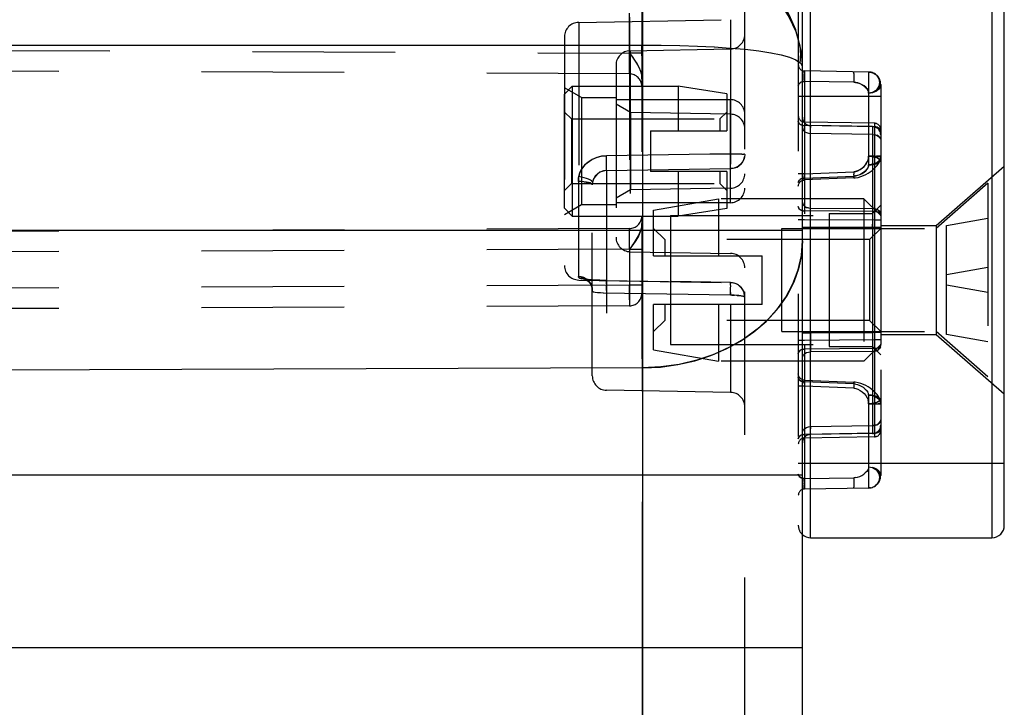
# Model space of a CAD drawing. Header units: inches. Extents: x 0 to 63, y 0 to 40.7.
# Tile 31 of 49: x 57.8 to 60.2, y 9 to 10.6. Entities that reach past the tile are written whole.
import ezdxf

# ---------------------------------------------------------------- set-up
doc = ezdxf.new("R2010")
doc.units = ezdxf.units.IN
doc.header["$LTSCALE"] = 3.462963
doc.header["$MEASUREMENT"] = 0
doc.linetypes.add('HIDDEN', pattern=[0.2, 0.1, -0.1])
for name, color, linetype in [('_145693', 7, 'CONTINUOUS'), ('_148945', 7, 'CONTINUOUS'), ('_77011', 7, 'CONTINUOUS'), ('_87240', 7, 'CONTINUOUS'), ('_96029', 7, 'CONTINUOUS')]:
    doc.layers.add(name, color=color, linetype=linetype)

msp = doc.modelspace()

# ---------------------------------------------------------------- linework, layer by layer
at = {"layer": '_145693', "color": 8, "linetype": 'HIDDEN'}
for p, q in [((60.1162, 10.223), (59.9912, 10.113)), ((60.1162, 10.223), (60.1162, 9.753)), ((60.0162, 10.1203), (60.1162, 10.138)), ((59.6162, 9.863), (59.6162, 10.113)), ((59.6162, 10.113), (59.9912, 10.113)), ((59.9912, 10.113), (59.9912, 9.863)), ((60.0162, 9.8556), (60.0162, 10.1203)), ((60.1162, 10.018), (60.0162, 10.0003)), ((60.1162, 9.958), (60.0162, 9.9756)), ((59.6162, 9.863), (59.9912, 9.863)), ((60.1162, 9.753), (59.9912, 9.863)), ((60.1162, 9.838), (60.0162, 9.8556))]:
    msp.add_line(p, q, dxfattribs=at)
at = {"layer": '_148945', "color": 8, "linetype": 'HIDDEN'}
for p, q in [((59.3051, 10.1572), (59.4625, 10.1848)), ((59.4625, 10.1848), (59.4625, 10.047)), ((59.8155, 10.1848), (59.4625, 10.1848)), ((59.8155, 10.1848), (59.8155, 9.7911)), ((59.8562, 10.1441), (59.8155, 10.1848)), ((59.3051, 10.047), (59.3051, 10.1572)), ((59.8562, 10.1441), (59.8562, 9.8319)), ((59.3321, 10.0859), (59.3051, 10.113)), ((59.8292, 10.0859), (59.8562, 10.113)), ((59.3321, 10.0859), (59.3321, 10.047)), ((59.8292, 10.0859), (59.3321, 10.0859)), ((59.8292, 10.0859), (59.8292, 9.89)), ((59.3051, 10.047), (59.5688, 10.047)), ((59.5688, 9.9289), (59.5688, 10.047)), ((59.3051, 9.8187), (59.3051, 9.9289)), ((59.5688, 9.9289), (59.3051, 9.9289)), ((59.3321, 9.9289), (59.3321, 9.89)), ((59.4625, 9.9289), (59.4625, 9.7911)), ((59.3321, 9.89), (59.3051, 9.863)), ((59.8292, 9.89), (59.3321, 9.89)), ((59.8292, 9.89), (59.8562, 9.863)), ((59.8562, 9.8319), (59.8155, 9.7911)), ((59.3051, 9.8187), (59.4625, 9.7911)), ((59.8155, 9.7911), (59.4625, 9.7911))]:
    msp.add_line(p, q, dxfattribs=at)
at = {"layer": '_77011', "color": 9, "linetype": 'Continuous'}
for p, q in [((60.1262, 12.613), (60.1262, 9.363)), ((59.6862, 9.363), (59.6862, 10.6472)), ((60.1562, 9.543), (59.6662, 9.543))]:
    msp.add_line(p, q, dxfattribs=at)
at = {"layer": '_77011', "color": 7, "linetype": 'Continuous'}
for p, q in [((60.1562, 9.393), (60.1562, 12.583)), ((59.6862, 9.363), (60.1262, 9.363))]:
    msp.add_line(p, q, dxfattribs=at)
at = {"layer": '_77011', "color": 8, "linetype": 'HIDDEN'}
for p, q in [((59.6562, 10.6472), (59.6562, 9.393)), ((59.6706, 10.4908), (59.6707, 10.4927)), ((59.671, 10.4952), (59.671, 9.8302)), ((59.8268, 10.4925), (59.671, 10.4952)), ((59.8268, 10.4925), (59.8268, 10.2672)), ((59.8293, 10.4923), (59.8268, 10.4925)), ((59.8268, 10.4925), (59.8268, 10.4925)), ((59.8268, 10.4925), (59.8317, 10.492)), ((59.7906, 10.4675), (59.671, 10.4696)), ((59.8317, 10.492), (59.8364, 10.4907)), ((59.8538, 10.4666), (59.8534, 10.4622)), ((59.8562, 10.4625), (59.8562, 9.5134)), ((59.8562, 10.433), (59.6562, 10.433)), ((59.671, 10.3709), (59.671, 10.3712)), ((59.8415, 10.3682), (59.671, 10.3712)), ((59.671, 10.3709), (59.671, 10.3702)), ((59.671, 10.3689), (59.671, 10.3702)), ((59.671, 10.3689), (59.671, 10.3624)), ((59.8415, 10.3594), (59.671, 10.3624)), ((59.8415, 10.3682), (59.8415, 10.3594)), ((59.8415, 10.3594), (59.8415, 10.1543)), ((59.8559, 10.3509), (59.8562, 10.3488)), ((59.8268, 10.2884), (59.8562, 10.2884)), ((59.8395, 10.2884), (59.833, 10.2884)), ((59.8534, 10.2757), (59.8534, 10.2757)), ((59.9912, 10.1205), (60.1562, 10.2639)), ((59.671, 10.2456), (59.6562, 10.2456)), ((59.6707, 10.2372), (59.6706, 10.235)), ((59.791, 10.2357), (59.6706, 10.2306)), ((59.6706, 10.2331), (59.6706, 10.235)), ((59.6706, 10.2331), (59.6706, 10.2317)), ((59.6706, 10.2309), (59.6706, 10.2317)), ((59.6706, 10.2309), (59.6706, 10.2306)), ((59.671, 10.2456), (59.7906, 10.2506)), ((59.671, 10.235), (59.7906, 10.24)), ((59.7906, 10.2506), (59.7908, 10.2449)), ((59.7906, 10.24), (59.7907, 10.2388)), ((59.7909, 10.2423), (59.7908, 10.2449)), ((59.7909, 10.2358), (59.791, 10.2357)), ((59.671, 10.1343), (59.6562, 10.1343)), ((59.8415, 10.1543), (59.671, 10.1555)), ((59.8415, 10.133), (59.671, 10.1343)), ((59.8415, 10.1543), (59.8415, 10.133)), ((59.8445, 10.154), (59.8415, 10.1543)), ((59.8415, 10.133), (59.8415, 9.8429)), ((59.8562, 10.133), (59.8415, 10.133)), ((59.8562, 10.1205), (59.9912, 10.1205)), ((59.9912, 10.1205), (59.9912, 9.8555)), ((59.8562, 9.8555), (59.9912, 9.8555)), ((59.9912, 9.8555), (60.1562, 9.712)), ((59.671, 9.8416), (59.6562, 9.8416)), ((59.8415, 9.8429), (59.671, 9.8416)), ((59.671, 9.8302), (59.671, 9.8204)), ((59.8415, 9.8429), (59.8415, 9.8217)), ((59.8562, 9.8429), (59.8415, 9.8429)), ((59.8559, 9.8302), (59.8562, 9.8323)), ((59.8415, 9.8217), (59.671, 9.8204)), ((59.671, 9.8204), (59.671, 9.4807)), ((59.8415, 9.8217), (59.8415, 9.6165)), ((59.671, 9.7303), (59.6562, 9.7303)), ((59.6706, 9.745), (59.6706, 9.7453)), ((59.6706, 9.7453), (59.791, 9.7403)), ((59.6706, 9.745), (59.6706, 9.7442)), ((59.6708, 9.7433), (59.671, 9.7409)), ((59.6709, 9.7332), (59.671, 9.7303)), ((59.7906, 9.7359), (59.671, 9.7409)), ((59.7906, 9.7253), (59.671, 9.7303)), ((59.7953, 9.7354), (59.7906, 9.7359)), ((59.7953, 9.7354), (59.8002, 9.7343)), ((59.8002, 9.7343), (59.8054, 9.7324)), ((59.8053, 9.7324), (59.8104, 9.7299)), ((59.8103, 9.7299), (59.8149, 9.727)), ((59.7906, 9.7253), (59.7958, 9.7246)), ((59.7957, 9.7246), (59.801, 9.7229)), ((59.8009, 9.7229), (59.8064, 9.7201)), ((59.8063, 9.7202), (59.8115, 9.7166)), ((59.8114, 9.7166), (59.8161, 9.7123)), ((59.8148, 9.727), (59.8189, 9.7236)), ((59.816, 9.7124), (59.82, 9.7076)), ((59.8188, 9.7236), (59.8222, 9.7199)), ((59.8199, 9.7077), (59.8231, 9.7024)), ((59.8221, 9.7199), (59.8247, 9.716)), ((59.8268, 9.7087), (59.8268, 9.4834)), ((59.8231, 9.7025), (59.8254, 9.6972)), ((59.8253, 9.6972), (59.8266, 9.6922)), ((59.8268, 9.6875), (59.8266, 9.6923)), ((59.8268, 9.6875), (59.8364, 9.6875)), ((59.828, 9.6875), (59.8268, 9.6875)), ((59.836, 9.6875), (59.8477, 9.6876)), ((59.8534, 9.7002), (59.8534, 9.7002)), ((59.8415, 9.6165), (59.671, 9.6135)), ((59.671, 9.6135), (59.671, 9.6109)), ((59.671, 9.6087), (59.671, 9.6047)), ((59.8415, 9.6165), (59.8415, 9.6077)), ((59.8415, 9.6077), (59.671, 9.6047)), ((59.6662, 9.543), (59.6562, 9.543)), ((59.6565, 9.5148), (59.6562, 9.5169)), ((59.8268, 9.5346), (59.8317, 9.5341)), ((59.8535, 9.5131), (59.8538, 9.5088)), ((59.671, 9.5063), (59.6681, 9.5065)), ((59.6706, 9.4928), (59.6706, 9.4957)), ((59.6706, 9.4928), (59.6706, 9.49)), ((59.6709, 9.5048), (59.6708, 9.5032)), ((59.6709, 9.5048), (59.671, 9.5063)), ((59.671, 9.5063), (59.7906, 9.5084)), ((59.7953, 9.5088), (59.7906, 9.5084)), ((59.8474, 9.4925), (59.8439, 9.4893)), ((59.6709, 9.481), (59.671, 9.4807)), ((59.8268, 9.4834), (59.671, 9.4807)), ((59.8268, 9.4834), (59.8293, 9.4836)), ((59.8268, 9.4834), (59.8268, 9.4834)), ((59.8312, 9.4838), (59.8293, 9.4836)), ((59.8312, 9.4838), (59.8357, 9.485))]:
    msp.add_line(p, q, dxfattribs=at)
for points in [[(59.671, 10.4952), (59.6709, 10.4949), (59.6708, 10.4941), (59.6707, 10.4927), (59.6706, 10.4908), (59.6706, 10.4885), (59.6706, 10.4859), (59.6706, 10.4831), (59.6706, 10.4802), (59.6707, 10.4773), (59.6708, 10.4745)], [(59.791, 10.4887), (59.7909, 10.4906), (59.7908, 10.492), (59.7907, 10.4928), (59.7906, 10.4931)], [(59.8268, 10.4413), (59.8317, 10.4418), (59.8363, 10.4431), (59.8406, 10.4451), (59.8445, 10.4477), (59.8477, 10.4509), (59.8504, 10.4545), (59.8523, 10.4585), (59.8535, 10.4628), (59.8538, 10.4671), (59.8534, 10.4715), (59.8521, 10.4758), (59.8501, 10.4799), (59.8473, 10.4835), (59.8439, 10.4866), (59.8399, 10.4891), (59.8357, 10.491), (59.8312, 10.4921), (59.8293, 10.4923)], [(59.6681, 10.4694), (59.6654, 10.4688), (59.6629, 10.4678), (59.6607, 10.4665), (59.6588, 10.465), (59.6574, 10.4631), (59.6565, 10.4611), (59.6562, 10.459)], [(59.6562, 10.459), (59.6565, 10.461), (59.6573, 10.463), (59.6586, 10.4647), (59.6604, 10.4663), (59.6626, 10.4677), (59.6652, 10.4687)], [(59.6652, 10.4687), (59.668, 10.4693), (59.671, 10.4696)], [(59.671, 10.4696), (59.6709, 10.4719), (59.6708, 10.4745), (59.6707, 10.4773), (59.6706, 10.4802), (59.6706, 10.4831), (59.6706, 10.486), (59.6706, 10.4885)], [(59.791, 10.4781), (59.7909, 10.4762), (59.7909, 10.4742), (59.7908, 10.4724), (59.7907, 10.4706), (59.7907, 10.469), (59.7906, 10.4675)], [(59.791, 10.4887), (59.791, 10.4865), (59.791, 10.4839), (59.791, 10.481), (59.791, 10.4781)], [(59.8364, 10.4907), (59.8407, 10.4887), (59.8446, 10.4861), (59.8479, 10.4829), (59.8505, 10.4792), (59.8524, 10.4752), (59.8535, 10.4709), (59.8538, 10.4666)], [(59.8268, 10.4413), (59.8266, 10.4446), (59.8254, 10.448), (59.8231, 10.4517), (59.82, 10.4554), (59.816, 10.4587), (59.8115, 10.4616), (59.8063, 10.4641), (59.801, 10.466), (59.7958, 10.4671), (59.7906, 10.4675)], [(59.7906, 10.4675), (59.7953, 10.4672), (59.8002, 10.4661), (59.8054, 10.4644), (59.8104, 10.462), (59.8149, 10.4592), (59.8189, 10.4559), (59.8222, 10.4523), (59.8247, 10.4485), (59.8262, 10.4449), (59.8268, 10.4413)], [(59.8562, 10.4625), (59.8561, 10.4607), (59.8558, 10.4589), (59.8553, 10.4572), (59.8545, 10.4554), (59.8536, 10.4537), (59.8524, 10.4521), (59.851, 10.4505), (59.8495, 10.4491), (59.8477, 10.4477), (59.8458, 10.4464), (59.8438, 10.4453), (59.8416, 10.4443), (59.8393, 10.4434), (59.8369, 10.4427), (59.8345, 10.4421), (59.8319, 10.4417), (59.8294, 10.4414), (59.8268, 10.4413)], [(59.8562, 10.4625), (59.8559, 10.4592), (59.8548, 10.456), (59.8531, 10.453), (59.8507, 10.4502), (59.8477, 10.4476), (59.8442, 10.4455), (59.8402, 10.4437), (59.836, 10.4424), (59.8314, 10.4416), (59.8268, 10.4413)], [(59.8534, 10.4622), (59.8521, 10.4579), (59.85, 10.4539), (59.8472, 10.4503), (59.8437, 10.4472), (59.8398, 10.4446), (59.8356, 10.4428), (59.8312, 10.4417), (59.8268, 10.4413)], [(59.6562, 10.373), (59.6565, 10.371), (59.6573, 10.369), (59.6586, 10.3673), (59.6604, 10.3657), (59.6626, 10.3643), (59.6652, 10.3633)], [(59.6681, 10.3626), (59.6654, 10.3632), (59.6629, 10.3642), (59.6607, 10.3655), (59.6588, 10.367), (59.6574, 10.3689), (59.6565, 10.3709), (59.6562, 10.373)], [(59.6652, 10.3633), (59.668, 10.3627), (59.671, 10.3624)], [(59.8562, 10.3488), (59.856, 10.3509), (59.8552, 10.3528), (59.8539, 10.3546), (59.8521, 10.3561), (59.8499, 10.3575), (59.8473, 10.3585), (59.8445, 10.3592), (59.8415, 10.3594)], [(59.8444, 10.3592), (59.8471, 10.3586), (59.8496, 10.3576)], [(59.8496, 10.3576), (59.8518, 10.3564), (59.8536, 10.3548), (59.8551, 10.353), (59.8559, 10.3509)], [(59.8268, 10.2884), (59.8262, 10.2833), (59.8247, 10.2781), (59.8221, 10.2727), (59.8188, 10.2675), (59.8148, 10.2628), (59.8103, 10.2587), (59.8053, 10.2553), (59.8002, 10.2528), (59.7953, 10.2512), (59.7906, 10.2506)], [(59.7906, 10.2506), (59.7958, 10.2514), (59.801, 10.253), (59.8064, 10.2558), (59.8115, 10.2594), (59.8161, 10.2636), (59.82, 10.2683), (59.8231, 10.2735), (59.8254, 10.2788), (59.8266, 10.2837), (59.8268, 10.2884)], [(59.8268, 10.2672), (59.8314, 10.2675), (59.8359, 10.2683), (59.8402, 10.2696), (59.8441, 10.2713), (59.8476, 10.2735), (59.8506, 10.276), (59.853, 10.2788), (59.8548, 10.2819), (59.8559, 10.2851), (59.8562, 10.2884)], [(59.833, 10.2884), (59.8298, 10.2884), (59.8268, 10.2884)], [(59.8359, 10.2876), (59.8327, 10.288), (59.8297, 10.2882), (59.8268, 10.2883)], [(59.8271, 10.2883), (59.8309, 10.2882), (59.8349, 10.2878)], [(59.8534, 10.2757), (59.8539, 10.2775), (59.8535, 10.2793), (59.8523, 10.281), (59.8505, 10.2826), (59.8481, 10.284), (59.8453, 10.2853), (59.8422, 10.2863), (59.8391, 10.2871), (59.8349, 10.2878)], [(59.839, 10.2871), (59.843, 10.286), (59.8463, 10.2848), (59.8492, 10.2835), (59.8514, 10.2819), (59.8529, 10.2802), (59.8537, 10.2785), (59.8538, 10.2767), (59.8534, 10.2757)], [(59.8562, 10.2884), (59.856, 10.2885), (59.8552, 10.2885), (59.8537, 10.2884), (59.8517, 10.2883), (59.8491, 10.2884), (59.846, 10.2884)], [(59.8562, 10.2884), (59.8562, 10.2868), (59.8559, 10.2851), (59.8554, 10.2835), (59.8548, 10.2819), (59.854, 10.2804), (59.8531, 10.2789), (59.8519, 10.2774), (59.8506, 10.276)], [(59.8534, 10.2757), (59.855, 10.2799), (59.856, 10.2845)], [(59.8549, 10.2796), (59.8559, 10.2842), (59.8562, 10.2884)], [(59.8268, 10.2672), (59.8262, 10.2635), (59.8247, 10.2599), (59.8221, 10.256), (59.8188, 10.2523), (59.8148, 10.2489), (59.8103, 10.246), (59.8053, 10.2435), (59.8002, 10.2417), (59.7953, 10.2405), (59.7906, 10.24)], [(59.7906, 10.24), (59.7958, 10.2406), (59.801, 10.2419), (59.8064, 10.2439), (59.8115, 10.2465), (59.8161, 10.2495), (59.82, 10.2529), (59.8231, 10.2566), (59.8254, 10.2604), (59.8266, 10.2638), (59.8268, 10.2672)], [(59.8144, 10.2412), (59.8203, 10.244), (59.8258, 10.2471), (59.8309, 10.2505), (59.8356, 10.254), (59.8399, 10.2578), (59.8438, 10.2618), (59.8474, 10.266), (59.8505, 10.2704), (59.8531, 10.275)], [(59.8534, 10.2757), (59.853, 10.275), (59.8516, 10.2733), (59.8494, 10.2718), (59.8467, 10.2705), (59.8436, 10.2694), (59.8403, 10.2685), (59.8369, 10.2679), (59.8335, 10.2675), (59.8301, 10.2672), (59.8268, 10.2672)], [(59.8268, 10.2672), (59.8298, 10.2673), (59.8328, 10.2675), (59.8359, 10.2678), (59.8391, 10.2683), (59.8422, 10.269), (59.8453, 10.2699), (59.8481, 10.2711), (59.8505, 10.2725), (59.8523, 10.2741), (59.8534, 10.2757)], [(59.8506, 10.276), (59.8492, 10.2747), (59.8476, 10.2735), (59.8459, 10.2723), (59.844, 10.2713), (59.8421, 10.2704), (59.84, 10.2695), (59.8378, 10.2688), (59.8356, 10.2682), (59.8334, 10.2678), (59.8311, 10.2674), (59.8289, 10.2672)], [(59.8505, 10.2704), (59.8531, 10.275), (59.8534, 10.2757)], [(59.6562, 10.2244), (59.6565, 10.2264), (59.6573, 10.2284), (59.6586, 10.2301), (59.6604, 10.2317), (59.6626, 10.2331), (59.6652, 10.2341), (59.668, 10.2348), (59.671, 10.235)], [(59.6681, 10.2348), (59.6654, 10.2342), (59.6629, 10.2332), (59.6607, 10.2319), (59.6588, 10.2304), (59.6574, 10.2285), (59.6565, 10.2265), (59.6562, 10.2244)], [(59.6562, 10.2156), (59.6565, 10.2183), (59.6572, 10.2209), (59.6584, 10.2233), (59.66, 10.2255), (59.662, 10.2274), (59.6642, 10.2289), (59.6667, 10.2299)], [(59.6667, 10.2299), (59.6694, 10.2305), (59.6706, 10.2306)], [(59.6706, 10.2306), (59.6707, 10.2307), (59.6707, 10.2311), (59.6708, 10.2317), (59.6708, 10.2326), (59.671, 10.235)], [(59.6709, 10.2331), (59.6708, 10.2317), (59.6707, 10.2309), (59.6706, 10.2306)], [(59.6707, 10.2373), (59.6709, 10.2427), (59.671, 10.2456)], [(59.7909, 10.2358), (59.7909, 10.2362), (59.7908, 10.2368), (59.7907, 10.2377), (59.7907, 10.2388)], [(59.7909, 10.2423), (59.791, 10.2401), (59.791, 10.2382), (59.791, 10.2368), (59.791, 10.236), (59.791, 10.2357)], [(59.791, 10.2357), (59.7939, 10.2359), (59.8012, 10.237), (59.808, 10.2388), (59.8144, 10.2412), (59.8203, 10.244), (59.8258, 10.2471), (59.8309, 10.2505)], [(59.6562, 10.1661), (59.6565, 10.1641), (59.6573, 10.1621), (59.6586, 10.1603), (59.6604, 10.1588), (59.6626, 10.1574), (59.6652, 10.1564), (59.668, 10.1557), (59.671, 10.1555)], [(59.6681, 10.1557), (59.6654, 10.1563), (59.6629, 10.1573), (59.6607, 10.1585), (59.6588, 10.1601), (59.6574, 10.162), (59.6565, 10.164), (59.6562, 10.1661)], [(59.8444, 10.154), (59.8471, 10.1534), (59.8496, 10.1525), (59.8518, 10.1512), (59.8536, 10.1496), (59.8551, 10.1478), (59.8559, 10.1458), (59.8562, 10.1436)], [(59.8562, 10.1436), (59.856, 10.1457), (59.8552, 10.1476), (59.8539, 10.1494), (59.8521, 10.151), (59.8499, 10.1523), (59.8473, 10.1533), (59.8445, 10.154)], [(59.8562, 9.8323), (59.856, 9.8302), (59.8552, 9.8283), (59.8539, 9.8265), (59.8521, 9.8249), (59.8499, 9.8236), (59.8473, 9.8226), (59.8445, 9.8219), (59.8415, 9.8217)], [(59.8444, 9.8219), (59.8471, 9.8225), (59.8496, 9.8235), (59.8518, 9.8247), (59.8536, 9.8263), (59.8551, 9.8281), (59.8559, 9.8302)], [(59.6681, 9.8202), (59.6654, 9.8196), (59.6629, 9.8186), (59.6607, 9.8174), (59.6588, 9.8158), (59.6574, 9.814), (59.6565, 9.8119), (59.6562, 9.8098)], [(59.6562, 9.8098), (59.6565, 9.8119), (59.6573, 9.8138), (59.6586, 9.8156), (59.6604, 9.8171), (59.6626, 9.8185), (59.6652, 9.8195)], [(59.6652, 9.8195), (59.668, 9.8202), (59.671, 9.8204)], [(59.66, 9.7504), (59.6584, 9.7526), (59.6572, 9.755), (59.6565, 9.7576), (59.6562, 9.7603)], [(59.6562, 9.7515), (59.6565, 9.7495), (59.6573, 9.7476), (59.6586, 9.7458), (59.6604, 9.7442), (59.6626, 9.7429), (59.6652, 9.7418)], [(59.6681, 9.7411), (59.6654, 9.7418), (59.6629, 9.7427), (59.6607, 9.744), (59.6588, 9.7456), (59.6574, 9.7474), (59.6565, 9.7494), (59.6562, 9.7515)], [(59.6706, 9.7453), (59.6694, 9.7454), (59.6667, 9.746), (59.6642, 9.7471), (59.662, 9.7485), (59.66, 9.7504)], [(59.6652, 9.7418), (59.668, 9.7412), (59.671, 9.7409)], [(59.6708, 9.7433), (59.6708, 9.7442), (59.6707, 9.7448), (59.6707, 9.7452), (59.6706, 9.7453)], [(59.6706, 9.7453), (59.6707, 9.745), (59.6708, 9.7442), (59.6709, 9.7428)], [(59.6707, 9.7387), (59.6706, 9.7409), (59.6706, 9.7428), (59.6706, 9.7442)], [(59.6706, 9.7409), (59.6707, 9.7387), (59.6709, 9.7332)], [(59.7906, 9.7359), (59.7907, 9.7372), (59.7907, 9.7383), (59.7908, 9.7391), (59.7909, 9.7397), (59.7909, 9.7401), (59.791, 9.7403)], [(59.7909, 9.7336), (59.7907, 9.7282), (59.7906, 9.7253)], [(59.791, 9.7403), (59.791, 9.74), (59.791, 9.7391), (59.791, 9.7377), (59.791, 9.7358), (59.7909, 9.7336)], [(59.8534, 9.7002), (59.8531, 9.7009), (59.8505, 9.7055), (59.8474, 9.7099), (59.8438, 9.7141), (59.8399, 9.7181), (59.8356, 9.7219), (59.8309, 9.7255), (59.8258, 9.7288), (59.8203, 9.7319), (59.8144, 9.7347), (59.808, 9.7371), (59.8012, 9.7389), (59.7939, 9.7401), (59.791, 9.7403)], [(59.8268, 9.7087), (59.8262, 9.7124), (59.8247, 9.7161)], [(59.8268, 9.7087), (59.8314, 9.7084), (59.8359, 9.7076), (59.8402, 9.7063), (59.8441, 9.7046), (59.8476, 9.7024), (59.8506, 9.6999)], [(59.8534, 9.7002), (59.853, 9.7009), (59.8516, 9.7026), (59.8494, 9.7041), (59.8467, 9.7054), (59.8436, 9.7065), (59.8403, 9.7074), (59.8369, 9.708), (59.8335, 9.7084), (59.8301, 9.7087), (59.8268, 9.7087)], [(59.83, 9.7087), (59.8332, 9.7085), (59.8365, 9.7081), (59.8399, 9.7075), (59.8431, 9.7067), (59.8462, 9.7056), (59.849, 9.7043), (59.8513, 9.7028), (59.8529, 9.7011), (59.8534, 9.7002)], [(59.8268, 9.6876), (59.8308, 9.6876), (59.8349, 9.6881), (59.8391, 9.6889), (59.843, 9.6899), (59.8463, 9.6911), (59.8492, 9.6924), (59.8514, 9.694), (59.8529, 9.6957), (59.8537, 9.6974), (59.8538, 9.6992), (59.8534, 9.7002)], [(59.8534, 9.7002), (59.8537, 9.6994), (59.8538, 9.6976), (59.853, 9.6958), (59.8516, 9.6941), (59.8494, 9.6925), (59.8465, 9.6911), (59.8431, 9.6899), (59.8392, 9.6889), (59.835, 9.6881), (59.831, 9.6877), (59.8271, 9.6876)], [(59.8442, 9.6875), (59.8507, 9.6876), (59.8531, 9.6875), (59.8549, 9.6875), (59.8559, 9.6875), (59.8562, 9.6875)], [(59.8562, 9.6875), (59.8561, 9.6874), (59.8555, 9.6874), (59.8543, 9.6875), (59.8526, 9.6876), (59.8504, 9.6876)], [(59.8562, 9.6875), (59.8559, 9.6908), (59.8548, 9.694), (59.853, 9.6971), (59.8506, 9.6999)], [(59.8562, 9.6876), (59.856, 9.6917), (59.8549, 9.6963), (59.8534, 9.7002)], [(59.8562, 9.6876), (59.8561, 9.6901), (59.8553, 9.695), (59.8537, 9.6996), (59.8534, 9.7002)], [(59.6562, 9.6029), (59.6565, 9.6049), (59.6573, 9.6069), (59.6586, 9.6086), (59.6604, 9.6102), (59.6626, 9.6116), (59.6652, 9.6126), (59.668, 9.6133), (59.671, 9.6135)], [(59.6681, 9.6133), (59.6654, 9.6127), (59.6629, 9.6117), (59.6607, 9.6104), (59.6588, 9.6089), (59.6574, 9.607), (59.6565, 9.605), (59.6562, 9.6029)], [(59.8499, 9.6184), (59.8473, 9.6174), (59.8445, 9.6167), (59.8415, 9.6165)], [(59.8444, 9.6167), (59.8471, 9.6173), (59.8496, 9.6183), (59.8518, 9.6195), (59.8536, 9.6211), (59.8551, 9.623), (59.8559, 9.625), (59.8562, 9.6271)], [(59.8539, 9.6213), (59.8521, 9.6198), (59.8499, 9.6184)], [(59.8562, 9.6271), (59.856, 9.6251), (59.8552, 9.6231), (59.8539, 9.6213)], [(59.671, 9.6057), (59.671, 9.605), (59.671, 9.6047)], [(59.6562, 9.5169), (59.6565, 9.5149), (59.6573, 9.513), (59.6586, 9.5112), (59.6604, 9.5096), (59.6626, 9.5083), (59.6652, 9.5072), (59.668, 9.5066), (59.671, 9.5063)], [(59.6681, 9.5065), (59.6654, 9.5072), (59.6629, 9.5081), (59.6607, 9.5094), (59.6588, 9.511), (59.6574, 9.5128), (59.6565, 9.5148)], [(59.7953, 9.5088), (59.8002, 9.5098), (59.8054, 9.5115), (59.8104, 9.5139), (59.8149, 9.5167), (59.8189, 9.52)], [(59.8268, 9.5346), (59.8262, 9.531), (59.8247, 9.5274), (59.8222, 9.5236), (59.8189, 9.52)], [(59.8268, 9.5346), (59.8314, 9.5343), (59.836, 9.5335), (59.8402, 9.5322), (59.8442, 9.5304), (59.8477, 9.5283), (59.8507, 9.5258)], [(59.8316, 9.5341), (59.8363, 9.5328), (59.8406, 9.5308), (59.8445, 9.5282), (59.8477, 9.525), (59.8504, 9.5214), (59.8523, 9.5174), (59.8535, 9.5131)], [(59.8474, 9.4925), (59.8502, 9.4962), (59.8522, 9.5003), (59.8535, 9.5046), (59.8538, 9.509), (59.8534, 9.5134), (59.8522, 9.5176), (59.8502, 9.5216), (59.8476, 9.5252), (59.8443, 9.5283), (59.8405, 9.5309), (59.8362, 9.5329)], [(59.8562, 9.5134), (59.8559, 9.5167), (59.8548, 9.5199), (59.8531, 9.5229), (59.8507, 9.5258)], [(59.6707, 9.4996), (59.6707, 9.4977), (59.6706, 9.4957)], [(59.671, 9.4807), (59.6709, 9.481), (59.6708, 9.4819), (59.6707, 9.4832), (59.6706, 9.4851), (59.6706, 9.4874), (59.6706, 9.49)], [(59.6707, 9.4996), (59.6708, 9.5014), (59.6708, 9.5032)], [(59.7906, 9.5084), (59.7907, 9.5069), (59.7907, 9.5053), (59.7908, 9.5035), (59.7909, 9.5017), (59.7909, 9.4998), (59.791, 9.4978)], [(59.791, 9.4978), (59.791, 9.4949), (59.791, 9.492), (59.791, 9.4895), (59.791, 9.4872), (59.7909, 9.4853)], [(59.8356, 9.4849), (59.84, 9.4868), (59.8439, 9.4893)], [(59.8538, 9.5088), (59.8534, 9.5044), (59.8521, 9.5001), (59.8501, 9.496), (59.8473, 9.4924)], [(59.7906, 9.4828), (59.7907, 9.4831), (59.7908, 9.4839), (59.7909, 9.4853)]]:
    msp.add_lwpolyline(points, dxfattribs=at)
for centre, radius, start, end in [((59.6712, 10.5102), 0.015, 180.0001, 269), ((59.8262, 10.4625), 0.03, 0, 89), ((59.6712, 10.3862), 0.015, 180, 269), ((59.8412, 10.3532), 0.015, 359.9878, 88.9996), ((59.8412, 9.6227), 0.015, 271.0004, 0.0122), ((59.6712, 9.5897), 0.015, 91, 180), ((59.8262, 9.5134), 0.03, 271, 360), ((59.6712, 9.4657), 0.015, 91, 179.9999), ((59.6862, 9.393), 0.03, 179.9999, 228.0211)]:
    msp.add_arc(centre, radius, start, end, dxfattribs=at)
at = {"layer": '_77011', "color": 7, "linetype": 'Continuous'}
for centre, start, end in [((60.1262, 9.393), 270, 0.0001), ((59.6862, 9.393), 228.0211, 270)]:
    msp.add_arc(centre, 0.03, start, end, dxfattribs=at)
at = {"layer": '_87240', "color": 9, "linetype": 'Continuous'}
for p, q in [((59.2779, 11.3616), (59.2779, 2.9893)), ((56.0262, 10.5575), (59.2779, 10.5575)), ((59.6662, 10.1077), (56.0262, 10.1077)), ((59.2779, 9.7748), (56.0262, 9.7636)), ((56.0262, 9.5151), (59.6662, 9.5151)), ((59.6662, 9.0957), (56.0262, 9.0957))]:
    msp.add_line(p, q, dxfattribs=at)
at = {"layer": '_87240', "color": 8, "linetype": 'HIDDEN'}
for p, q in [((59.5262, 3.3793), (59.5262, 10.9716)), ((59.2762, 10.6456), (59.2762, 9.9553)), ((59.1231, 10.613), (59.4919, 10.6194)), ((59.1231, 10.613), (59.1231, 9.988)), ((59.2462, 10.5381), (59.2463, 10.6353)), ((59.2463, 10.6256), (59.2463, 9.9753)), ((59.2768, 10.5679), (59.2772, 10.6156)), ((59.2773, 10.6283), (59.2771, 10.6057)), ((59.4919, 10.6194), (59.4919, 9.7153)), ((59.0887, 10.578), (59.0887, 10.023)), ((59.2768, 10.5696), (59.2767, 10.5505)), ((55.5611, 10.5542), (59.2464, 10.5381)), ((59.2481, 10.5442), (59.4919, 10.5485)), ((59.2481, 10.5442), (59.2481, 10.0567)), ((59.2767, 10.5373), (59.2767, 10.5549)), ((59.3237, 10.5573), (59.3237, 10.5573)), ((59.3684, 10.5565), (59.3685, 10.5565)), ((59.4908, 10.5507), (59.491, 10.5507)), ((59.6621, 10.5474), (59.6621, 10.5475)), ((59.2463, 10.4965), (59.2462, 10.5381)), ((59.2762, 10.5381), (59.2462, 10.5381)), ((59.2464, 10.5381), (59.2464, 10.5027)), ((59.2588, 10.5215), (59.2641, 10.5133)), ((59.5899, 10.5391), (59.59, 10.5391)), ((59.6146, 10.534), (59.6147, 10.534)), ((59.6347, 10.5283), (59.6347, 10.5283)), ((59.6499, 10.522), (59.65, 10.522)), ((59.6612, 10.536), (59.6611, 10.5291)), ((59.6636, 10.5385), (59.6636, 10.5386)), ((59.6648, 10.5296), (59.6648, 10.5297)), ((59.6656, 10.5209), (59.6656, 10.5209)), ((59.2464, 10.4881), (55.5611, 10.5042)), ((59.2137, 10.5092), (59.2137, 10.0917)), ((59.2464, 10.4881), (59.2463, 10.4965)), ((59.273, 10.4944), (59.2766, 10.4831)), ((59.2766, 10.4833), (59.2768, 10.4932)), ((59.2768, 10.493), (59.2766, 10.4831)), ((59.6636, 10.5114), (59.6636, 10.5114)), ((59.6647, 10.5094), (59.6647, 10.5095)), ((59.6661, 10.5121), (59.6661, 10.5122)), ((59.2464, 10.4881), (59.2464, 10.489)), ((59.2762, 10.4757), (59.2764, 10.4842)), ((59.1303, 10.4305), (59.0887, 10.4545)), ((59.1303, 10.4305), (59.1303, 10.1705)), ((59.1303, 10.4305), (59.2137, 10.4305)), ((59.2137, 10.4255), (59.4912, 10.4255)), ((59.4912, 10.4255), (59.4912, 10.1755)), ((59.2487, 10.3942), (59.2137, 10.4144)), ((59.2487, 10.3942), (59.2487, 10.2067)), ((59.4919, 10.39), (59.2487, 10.3942)), ((59.6859, 10.3626), (59.6859, 10.3621)), ((59.8366, 10.36), (59.6859, 10.3626)), ((59.6859, 10.3436), (59.6859, 10.3577)), ((59.8366, 10.3594), (59.8366, 10.36)), ((59.8366, 10.3578), (59.8366, 10.1611)), ((59.676, 10.3456), (59.6808, 10.3441)), ((59.6859, 10.1411), (59.6859, 10.3436)), ((59.8366, 10.3409), (59.6859, 10.3436)), ((59.8366, 10.3466), (59.8366, 10.3409)), ((59.8366, 10.3409), (59.8417, 10.3404)), ((59.8465, 10.3389), (59.8417, 10.3404)), ((59.8506, 10.3367), (59.8465, 10.339)), ((59.8556, 10.3304), (59.8562, 10.3268)), ((59.8562, 10.34), (59.8562, 9.6359)), ((59.5008, 10.2935), (59.4919, 10.2936)), ((59.5091, 10.2935), (59.5008, 10.2935)), ((59.5128, 10.2934), (59.5051, 10.2935)), ((59.5162, 10.2933), (59.5128, 10.2934)), ((59.5162, 10.2933), (59.5128, 10.2934)), ((59.5192, 10.2933), (59.5162, 10.2933)), ((59.5259, 10.2929), (59.5262, 10.2928)), ((59.1906, 10.2535), (59.4919, 10.2581)), ((59.1907, 10.2548), (59.1906, 10.2535)), ((59.1906, 10.2535), (59.1906, 9.7206)), ((59.4919, 10.2596), (59.492, 10.2623)), ((59.4919, 10.2596), (59.4919, 10.2581)), ((59.4921, 10.2701), (59.492, 10.2755)), ((59.492, 10.2657), (59.4921, 10.2703)), ((59.492, 10.2621), (59.492, 10.2659)), ((59.4947, 10.2583), (59.4952, 10.2584)), ((59.5174, 10.2697), (59.5212, 10.2748)), ((59.1229, 10.237), (59.1231, 10.2389)), ((59.1225, 10.2272), (59.1225, 9.9967)), ((59.1294, 10.227), (59.1225, 10.2272)), ((59.1556, 10.2206), (59.1562, 10.219)), ((59.1562, 9.7559), (59.1562, 10.219)), ((59.2487, 10.2067), (59.2137, 10.1865)), ((59.4919, 10.211), (59.2487, 10.2067)), ((59.1303, 10.1705), (59.0887, 10.1464)), ((59.2137, 10.1705), (59.1303, 10.1705)), ((59.4912, 10.1755), (59.2137, 10.1755)), ((59.6808, 10.1627), (59.676, 10.1642)), ((59.6859, 10.1622), (59.8366, 10.1611)), ((59.8362, 10.1492), (59.8562, 10.1692)), ((59.8366, 10.1611), (59.8366, 10.1476)), ((59.8366, 10.1611), (59.8417, 10.1606)), ((59.8465, 10.1591), (59.8417, 10.1606)), ((59.8506, 10.1568), (59.8465, 10.1591)), ((59.2762, 10.1428), (59.2773, 9.0957)), ((59.3462, 10.1442), (59.3462, 9.8317)), ((59.3462, 10.1442), (59.7312, 10.1442)), ((59.6859, 9.8512), (59.6859, 10.1487)), ((59.7312, 10.1492), (59.7312, 9.8267)), ((59.7312, 10.1492), (59.8362, 10.1492)), ((59.8362, 10.1492), (59.8362, 9.8267)), ((59.8366, 10.1476), (59.8366, 9.8608)), ((59.2464, 10.1128), (55.5611, 10.0967)), ((59.2462, 10.0628), (59.2464, 10.1128)), ((59.2464, 10.1128), (59.2464, 10.1119)), ((59.2464, 10.1128), (59.2464, 10.1119)), ((59.2464, 10.1044), (59.2464, 10.1119)), ((59.2763, 10.1149), (59.2762, 10.1252)), ((59.2769, 10.1038), (59.2764, 10.1157)), ((59.6662, 10.1162), (59.6859, 10.1162)), ((59.8366, 10.1151), (59.6859, 10.1162)), ((59.6859, 10.1162), (59.8366, 10.1151)), ((59.8366, 10.1151), (59.8366, 10.1236)), ((59.8366, 10.1151), (59.8562, 10.1151)), ((59.8562, 10.1151), (59.8366, 10.1151)), ((59.2464, 10.0906), (59.2464, 10.109)), ((59.2464, 10.0628), (59.2464, 10.0982)), ((59.2725, 10.105), (59.268, 10.0947)), ((59.2464, 10.0628), (55.5611, 10.0467)), ((59.2462, 10.0628), (59.2462, 9.9753)), ((59.2462, 10.0628), (59.2762, 10.0628)), ((59.2768, 10.0636), (59.277, 9.0957)), ((59.2481, 10.0567), (59.4919, 10.0525)), ((59.1292, 9.9958), (59.1225, 9.9967)), ((59.1355, 9.9937), (59.1292, 9.9958)), ((59.2463, 9.9753), (55.5612, 9.9592)), ((59.1231, 9.988), (59.4919, 9.9815)), ((59.139, 9.99), (59.1399, 9.9897)), ((59.1399, 9.9897), (59.1419, 9.9886)), ((59.1419, 9.9886), (59.145, 9.9865)), ((59.1477, 9.9841), (59.1421, 9.9887)), ((59.145, 9.9865), (59.1477, 9.984)), ((59.1457, 9.9887), (59.1553, 9.9881)), ((59.1477, 9.984), (59.1477, 9.9841)), ((59.1477, 9.9841), (59.1498, 9.9816)), ((59.1556, 9.9692), (59.1537, 9.9755)), ((59.1539, 9.9747), (59.1552, 9.9706)), ((59.1553, 9.9881), (59.1668, 9.9876)), ((59.1683, 9.9876), (59.1604, 9.9879)), ((59.1661, 9.9876), (59.1784, 9.9872)), ((59.1748, 9.9874), (59.1664, 9.9876)), ((59.1816, 9.9872), (59.1728, 9.9874)), ((59.1779, 9.9872), (59.1794, 9.9872)), ((59.1906, 9.987), (59.1794, 9.9872)), ((59.1906, 9.987), (59.1906, 9.987)), ((59.1906, 9.987), (59.3915, 9.9834)), ((59.1908, 9.9685), (59.1906, 9.9562)), ((59.1907, 9.9625), (59.1908, 9.9739)), ((59.1908, 9.9786), (59.1908, 9.9739)), ((59.2463, 9.94), (59.2462, 9.9753)), ((59.2762, 9.9753), (59.2462, 9.9753)), ((59.2463, 9.9753), (59.2464, 9.94)), ((59.4919, 9.9816), (59.3485, 9.9842)), ((59.4919, 9.9816), (59.4919, 9.9812)), ((59.492, 9.9796), (59.4919, 9.9811)), ((59.4919, 9.9513), (59.492, 9.9689)), ((59.492, 9.9769), (59.492, 9.9796)), ((59.4921, 9.9732), (59.492, 9.977)), ((59.492, 9.9687), (59.4921, 9.9734)), ((59.5162, 9.9711), (59.5192, 9.9677)), ((59.5217, 9.9639), (59.5192, 9.9677)), ((59.1836, 9.9563), (59.1765, 9.9565)), ((59.4919, 9.9513), (59.1824, 9.9563)), ((59.2463, 9.9475), (59.2464, 9.9263)), ((59.4919, 9.9577), (59.4919, 9.9513)), ((59.5008, 9.9513), (59.4919, 9.9513)), ((59.4952, 9.9513), (59.5015, 9.9512)), ((59.5074, 9.9508), (59.5008, 9.9513)), ((59.5203, 9.966), (59.5217, 9.9639)), ((59.5236, 9.9599), (59.5217, 9.9639)), ((59.5228, 9.9616), (59.5236, 9.9599)), ((59.5236, 9.9599), (59.5251, 9.9556)), ((59.5259, 9.9511), (59.5251, 9.9556)), ((59.5262, 9.9466), (59.5259, 9.9511)), ((59.2464, 9.9253), (55.5611, 9.9092)), ((59.2464, 9.9253), (59.2464, 9.9263)), ((59.6662, 9.8597), (59.6859, 9.8597)), ((59.6859, 9.8597), (59.8366, 9.8608)), ((59.8366, 9.8608), (59.6859, 9.8597)), ((59.6859, 9.8597), (59.6859, 9.8348)), ((59.8366, 9.8608), (59.8366, 9.8359)), ((59.8562, 9.8608), (59.8366, 9.8608)), ((59.3462, 9.8317), (59.7312, 9.8317)), ((59.6859, 9.8348), (59.6859, 9.8137)), ((59.7312, 9.8267), (59.8362, 9.8267)), ((59.8362, 9.8267), (59.8562, 9.8067)), ((59.8366, 9.8359), (59.8366, 9.635)), ((59.8556, 9.8253), (59.8562, 9.829)), ((59.6662, 9.7996), (59.6669, 9.8032)), ((59.6689, 9.8066), (59.672, 9.8095)), ((59.676, 9.8118), (59.6808, 9.8132)), ((59.8366, 9.8148), (59.6859, 9.8137)), ((59.6859, 9.6155), (59.6859, 9.8137)), ((59.8366, 9.8212), (59.8366, 9.8148)), ((59.8417, 9.8154), (59.8366, 9.8148)), ((59.8465, 9.8168), (59.8417, 9.8154)), ((59.8465, 9.8168), (59.8506, 9.8191)), ((59.1562, 9.7556), (59.1562, 9.7559)), ((59.4919, 9.7153), (59.1906, 9.7206)), ((59.6808, 9.6318), (59.6859, 9.6323)), ((59.6859, 9.6323), (59.8366, 9.635)), ((59.6859, 9.6323), (59.6859, 9.6267)), ((59.8417, 9.6355), (59.8366, 9.635)), ((59.8465, 9.637), (59.8417, 9.6355)), ((59.8465, 9.6369), (59.8506, 9.6392)), ((59.6662, 9.6182), (59.6669, 9.6218)), ((59.6689, 9.6252), (59.672, 9.6281)), ((59.672, 9.6281), (59.676, 9.6304)), ((59.8366, 9.6159), (59.6859, 9.6133)), ((59.8366, 9.6159), (59.8366, 9.6165)), ((59.2773, 9.0957), (59.2773, 5.2552))]:
    msp.add_line(p, q, dxfattribs=at)
at = {"layer": '_87240', "color": 7, "linetype": 'Continuous'}
msp.add_line((59.6662, 3.3793), (59.6662, 10.9716), dxfattribs=at)
at = {"layer": '_87240', "color": 9, "linetype": 'Continuous'}
for points in [[(59.6603, 10.5564), (59.6498, 10.5945), (59.6343, 10.6312), (59.6141, 10.6662), (59.5893, 10.6989), (59.5603, 10.7289), (59.5274, 10.7558), (59.4913, 10.7792), (59.4522, 10.7989), (59.4107, 10.8145), (59.3675, 10.8258), (59.323, 10.8328), (59.2779, 10.8352)], [(59.2779, 10.814), (59.3229, 10.8117), (59.3673, 10.8052), (59.4104, 10.7946), (59.4517, 10.78), (59.4908, 10.7617), (59.527, 10.7399), (59.5598, 10.715), (59.5889, 10.6873), (59.6138, 10.657), (59.6342, 10.6248), (59.6498, 10.5911), (59.6603, 10.5564)], [(59.2779, 10.5575), (59.3237, 10.5573), (59.3684, 10.5565), (59.4113, 10.5551), (59.4522, 10.5532), (59.4908, 10.5507), (59.5269, 10.5476), (59.5603, 10.5437), (59.5899, 10.5391), (59.6146, 10.534), (59.6347, 10.5283), (59.6499, 10.522), (59.6603, 10.5151)], [(59.6662, 10.5034), (59.6661, 10.5122), (59.6656, 10.5209), (59.6648, 10.5297), (59.6636, 10.5386), (59.6621, 10.5475), (59.6603, 10.5564)], [(59.6603, 10.5564), (59.6608, 10.5497), (59.6611, 10.5428), (59.6612, 10.536), (59.6611, 10.5291), (59.6608, 10.5221), (59.6603, 10.5151)], [(59.6662, 10.5034), (59.6661, 10.5055), (59.6656, 10.5075), (59.6647, 10.5094), (59.6636, 10.5114), (59.6621, 10.5133), (59.6603, 10.5151)], [(59.6662, 10.0827), (59.6638, 10.0483), (59.6566, 10.0147), (59.645, 9.9825), (59.6291, 9.9516), (59.609, 9.9221), (59.5848, 9.8944), (59.5567, 9.8688), (59.5249, 9.8455), (59.4894, 9.8249), (59.4509, 9.8074), (59.41, 9.7935), (59.3671, 9.7833), (59.3229, 9.777), (59.2779, 9.7748)]]:
    msp.add_lwpolyline(points, dxfattribs=at)
at = {"layer": '_87240', "color": 8, "linetype": 'HIDDEN'}
for points in [[(59.5269, 10.74), (59.5604, 10.7145), (59.5899, 10.6861), (59.6146, 10.6559), (59.6347, 10.624), (59.6499, 10.5906), (59.6603, 10.5564)], [(59.4113, 10.5551), (59.4114, 10.5551), (59.4524, 10.5532)], [(59.5269, 10.5476), (59.527, 10.5476), (59.5605, 10.5437)], [(59.6603, 10.5564), (59.6608, 10.5497), (59.6611, 10.5429)], [(59.2464, 10.5381), (59.2529, 10.5298), (59.2588, 10.5215)], [(59.2464, 10.5381), (59.2521, 10.5307), (59.2573, 10.5235), (59.262, 10.5165), (59.2662, 10.5097), (59.2695, 10.5031), (59.2723, 10.4966), (59.2746, 10.4899), (59.2766, 10.4833)], [(59.2774, 10.5176), (59.2769, 10.5289), (59.2767, 10.5334), (59.2767, 10.5373)], [(59.2767, 10.5373), (59.277, 10.5293), (59.2772, 10.5217), (59.2775, 10.5144), (59.2776, 10.5073), (59.2774, 10.5002), (59.2768, 10.4932)], [(59.2768, 10.493), (59.2771, 10.4973), (59.2773, 10.5017), (59.2775, 10.506), (59.2776, 10.5102), (59.2776, 10.5137), (59.2774, 10.5176)], [(59.2464, 10.5103), (59.2464, 10.4919), (59.2464, 10.489)], [(59.2641, 10.5133), (59.2689, 10.5046), (59.273, 10.4944)], [(59.6662, 10.3577), (59.6669, 10.3541), (59.6689, 10.3507)], [(59.6662, 10.3577), (59.6669, 10.3541), (59.6689, 10.3507), (59.672, 10.3478)], [(59.6859, 10.3604), (59.6859, 10.3621), (59.6859, 10.3626)], [(59.6859, 10.3626), (59.6859, 10.3621), (59.6859, 10.3577)], [(59.8366, 10.36), (59.8366, 10.3594), (59.8366, 10.3578)], [(59.672, 10.3478), (59.676, 10.3456), (59.6808, 10.3441), (59.6859, 10.3436)], [(59.8366, 10.3409), (59.8414, 10.3405), (59.846, 10.3391), (59.8502, 10.337), (59.8534, 10.3341), (59.8555, 10.3306), (59.8562, 10.3268)], [(59.8505, 10.3367), (59.8536, 10.3338), (59.8556, 10.3304)], [(59.8556, 10.3304), (59.8537, 10.3337), (59.8506, 10.3367)], [(59.1231, 10.2389), (59.1263, 10.2489), (59.1311, 10.258), (59.1377, 10.2665), (59.1458, 10.274), (59.1554, 10.2803), (59.1663, 10.2851), (59.178, 10.2881), (59.1906, 10.2894)], [(59.1906, 10.2894), (59.1785, 10.2883), (59.167, 10.2854), (59.156, 10.2805), (59.146, 10.2741), (59.1376, 10.2664), (59.1309, 10.2577), (59.1261, 10.2486), (59.1231, 10.2389)], [(59.2911, 10.2906), (59.2409, 10.29), (59.1906, 10.2894)], [(59.1906, 10.2535), (59.1907, 10.2548), (59.1908, 10.2574), (59.1908, 10.2609), (59.1908, 10.2654), (59.1908, 10.2707), (59.1908, 10.2766), (59.1907, 10.2829), (59.1906, 10.2894)], [(59.4919, 10.2936), (59.4417, 10.293), (59.3915, 10.2924), (59.2911, 10.2906)], [(59.492, 10.2753), (59.492, 10.281), (59.4919, 10.2872), (59.4919, 10.2936)], [(59.4919, 10.2873), (59.492, 10.2811), (59.492, 10.2755)], [(59.5262, 10.2928), (59.5256, 10.2862), (59.5238, 10.2801), (59.5208, 10.2743), (59.5168, 10.2691), (59.5119, 10.2648), (59.5065, 10.2616), (59.5008, 10.2595), (59.4952, 10.2584)], [(59.5192, 10.2933), (59.5217, 10.2932), (59.5236, 10.2931)], [(59.5212, 10.2748), (59.5239, 10.2804), (59.5256, 10.2864)], [(59.5259, 10.2929), (59.5251, 10.293), (59.5236, 10.2931)], [(59.1906, 10.2535), (59.1824, 10.2523), (59.1748, 10.2494), (59.1684, 10.245), (59.1632, 10.2395), (59.1592, 10.2328), (59.1569, 10.2254)], [(59.1906, 10.2535), (59.1837, 10.2526), (59.1766, 10.2502), (59.1696, 10.246), (59.1636, 10.24), (59.1594, 10.2331), (59.1569, 10.2254)], [(59.4947, 10.2583), (59.4941, 10.2582), (59.4935, 10.2582), (59.493, 10.2582), (59.4924, 10.2581), (59.4919, 10.2581)], [(59.4952, 10.2584), (59.5015, 10.2597), (59.5074, 10.262), (59.5127, 10.2654), (59.5174, 10.2697)], [(59.1231, 10.2389), (59.1229, 10.237), (59.1228, 10.235), (59.1227, 10.2331), (59.1226, 10.2311), (59.1225, 10.2292)], [(59.1225, 10.2272), (59.1225, 10.2291), (59.1226, 10.2311), (59.1227, 10.2331), (59.1228, 10.235)], [(59.1545, 10.2286), (59.1514, 10.2304), (59.1472, 10.2322), (59.1421, 10.2341), (59.1363, 10.2359), (59.1298, 10.2375), (59.1231, 10.2389)], [(59.1562, 10.219), (59.1556, 10.2205), (59.1538, 10.222), (59.1508, 10.2234), (59.1468, 10.2246), (59.1417, 10.2256), (59.1359, 10.2264), (59.1291, 10.227)], [(59.1353, 10.2265), (59.141, 10.2257), (59.1461, 10.2248), (59.1503, 10.2235), (59.1535, 10.2221), (59.1556, 10.2206)], [(59.1545, 10.2286), (59.1563, 10.2269), (59.1569, 10.2254)], [(59.1569, 10.2254), (59.1567, 10.2244), (59.1565, 10.2233), (59.1564, 10.2222), (59.1563, 10.2211), (59.1563, 10.2201), (59.1562, 10.219)], [(59.6662, 10.1763), (59.6669, 10.1727), (59.6689, 10.1693)], [(59.672, 10.1664), (59.6689, 10.1693), (59.6669, 10.1727)], [(59.672, 10.1664), (59.676, 10.1642), (59.6808, 10.1627), (59.6859, 10.1622)], [(59.8366, 10.1611), (59.8414, 10.1606), (59.846, 10.1593), (59.8502, 10.1571), (59.8534, 10.1542), (59.8555, 10.1507), (59.8562, 10.147)], [(59.8505, 10.1569), (59.8536, 10.154), (59.8556, 10.1506), (59.8562, 10.147)], [(59.8556, 10.1505), (59.8537, 10.1539), (59.8506, 10.1568)], [(59.2527, 10.0709), (59.2584, 10.0789), (59.2637, 10.0869), (59.2684, 10.0954), (59.2726, 10.105), (59.2764, 10.1157)], [(59.2762, 10.1252), (59.2752, 10.1152), (59.2725, 10.105)], [(59.268, 10.0947), (59.262, 10.0842), (59.2548, 10.0736), (59.2464, 10.0628)], [(59.2769, 10.1038), (59.2774, 10.0987), (59.2776, 10.0926), (59.2775, 10.0855), (59.2772, 10.078), (59.2768, 10.0636)], [(59.2779, 9.7748), (59.3216, 9.7769), (59.3641, 9.7827), (59.4049, 9.792), (59.4439, 9.8047), (59.4812, 9.8207), (59.5161, 9.8399), (59.5485, 9.8622), (59.5778, 9.8874), (59.6037, 9.9155), (59.6257, 9.946), (59.6432, 9.9784), (59.6559, 10.0123), (59.6636, 10.0472), (59.6662, 10.0827)], [(59.1231, 9.9941), (59.1229, 9.9945), (59.1228, 9.9949), (59.1227, 9.9953), (59.1226, 9.9958), (59.1225, 9.9962), (59.1225, 9.9967)], [(59.1231, 9.9941), (59.1298, 9.9936), (59.1363, 9.9917), (59.1421, 9.9887), (59.1472, 9.9845), (59.1477, 9.984)], [(59.1376, 9.9896), (59.1308, 9.9908), (59.126, 9.9923), (59.1231, 9.9941)], [(59.1231, 9.9941), (59.1263, 9.9922), (59.1311, 9.9907)], [(59.1291, 9.9958), (59.1353, 9.9938), (59.141, 9.9907), (59.1461, 9.9867), (59.1503, 9.9816), (59.1535, 9.9758), (59.1556, 9.9694), (59.1562, 9.9627)], [(59.1464, 9.9863), (59.1414, 9.9905), (59.1355, 9.9937)], [(59.1557, 9.988), (59.1458, 9.9887), (59.1374, 9.9896)], [(59.1398, 9.9898), (59.1394, 9.9899), (59.139, 9.99)], [(59.1394, 9.9899), (59.1391, 9.99), (59.1391, 9.99), (59.1403, 9.9895), (59.1426, 9.9882)], [(59.1622, 9.9878), (59.1549, 9.9882), (59.1501, 9.9885), (59.1459, 9.9889), (59.1427, 9.9893), (59.1403, 9.9897), (59.1394, 9.9899)], [(59.1565, 9.9881), (59.1515, 9.9884), (59.1471, 9.9888), (59.1435, 9.9892), (59.1409, 9.9896), (59.1398, 9.9898)], [(59.1426, 9.9882), (59.1459, 9.9858), (59.1477, 9.984)], [(59.1537, 9.9755), (59.1506, 9.9812), (59.1464, 9.9863)], [(59.1569, 9.9605), (59.1563, 9.9672), (59.1545, 9.9736), (59.1514, 9.9795), (59.1477, 9.984)], [(59.1477, 9.984), (59.1515, 9.9793), (59.1544, 9.9733)], [(59.1498, 9.9816), (59.152, 9.9784), (59.1539, 9.9747)], [(59.1544, 9.9733), (59.156, 9.9669), (59.1562, 9.9627)], [(59.1552, 9.9706), (59.156, 9.9664), (59.1562, 9.9627)], [(59.1906, 9.987), (59.1907, 9.9866), (59.1908, 9.985)], [(59.1908, 9.9786), (59.1908, 9.9823), (59.1908, 9.985)], [(59.5008, 9.9803), (59.4964, 9.9812), (59.4919, 9.9816)], [(59.5091, 9.9767), (59.5051, 9.9788), (59.5008, 9.9803)], [(59.5162, 9.9711), (59.5128, 9.9742), (59.5091, 9.9767)], [(59.1569, 9.9605), (59.1567, 9.9608), (59.1565, 9.9612), (59.1564, 9.9615), (59.1563, 9.9619), (59.1563, 9.9623), (59.1562, 9.9627)], [(59.1824, 9.9563), (59.1694, 9.9568), (59.1635, 9.9575), (59.1593, 9.9588), (59.1569, 9.9605)], [(59.1749, 9.9566), (59.1685, 9.9569), (59.1632, 9.9576), (59.1593, 9.9588), (59.1569, 9.9605)], [(59.5262, 9.9466), (59.5256, 9.9474), (59.5238, 9.9483), (59.5208, 9.9491), (59.5168, 9.9498), (59.5119, 9.9504), (59.5065, 9.9508)], [(59.5074, 9.9508), (59.5127, 9.9503), (59.5174, 9.9497), (59.5212, 9.949), (59.5239, 9.9483), (59.5256, 9.9474), (59.5262, 9.9466)], [(59.2464, 9.94), (59.2464, 9.9263), (59.2464, 9.9253)], [(59.8366, 9.8148), (59.8414, 9.8153), (59.846, 9.8166), (59.8502, 9.8188), (59.8534, 9.8217), (59.8555, 9.8252), (59.8562, 9.829)], [(59.8505, 9.8191), (59.8536, 9.822), (59.8556, 9.8253)], [(59.8556, 9.8254), (59.8537, 9.822), (59.8506, 9.8191)], [(59.6669, 9.8032), (59.6689, 9.8066), (59.672, 9.8095)], [(59.672, 9.8095), (59.676, 9.8118), (59.6808, 9.8132), (59.6859, 9.8137)], [(59.676, 9.6304), (59.6808, 9.6318), (59.6859, 9.6323)], [(59.8366, 9.635), (59.8414, 9.6354), (59.846, 9.6368), (59.8502, 9.6389), (59.8534, 9.6419), (59.8555, 9.6453), (59.8562, 9.6491)], [(59.8366, 9.635), (59.8366, 9.6209), (59.8366, 9.6181), (59.8366, 9.6165)], [(59.8505, 9.6392), (59.8536, 9.6421), (59.8556, 9.6455), (59.8562, 9.6491)], [(59.8556, 9.6455), (59.8537, 9.6422), (59.8506, 9.6392)], [(59.6669, 9.6218), (59.6689, 9.6252), (59.672, 9.6281)], [(59.6859, 9.6155), (59.6859, 9.6139), (59.6859, 9.6133)]]:
    msp.add_lwpolyline(points, dxfattribs=at)
for centre, radius, start, end in [((59.1237, 10.578), 0.035, 90.9998, 180), ((59.4912, 10.5835), 0.035, 271, 360), ((59.2487, 10.5092), 0.035, 91, 180), ((59.2462, 10.4581), 0.03, 0, 89.75), ((59.4912, 10.3905), 0.035, 0.0066, 90), ((59.4912, 10.355), 0.035, 0, 89), ((59.6862, 10.3826), 0.02, 180, 269), ((59.8362, 10.34), 0.02, 0.0001, 89), ((59.4912, 10.2459), 0.035, 271, 360), ((59.4912, 10.2105), 0.035, 270, 360), ((59.2462, 10.1428), 0.03, 270.25, 360), ((59.2487, 10.0917), 0.035, 180, 269), ((59.4912, 10.0175), 0.035, 0, 89), ((59.1237, 10.023), 0.035, 180, 269), ((59.4912, 9.9465), 0.035, 0, 89), ((59.2462, 9.9553), 0.03, 270.25, 360), ((59.1912, 9.7556), 0.035, 180, 269), ((59.4912, 9.6803), 0.035, 0, 89), ((59.8362, 9.6359), 0.02, 271, 359.9999), ((59.6862, 9.5933), 0.02, 91, 180)]:
    msp.add_arc(centre, radius, start, end, dxfattribs=at)
at = {"layer": '_96029', "color": 8, "linetype": 'HIDDEN'}
for p, q in [((59.0887, 10.439), (59.1076, 10.4579)), ((59.1076, 10.4579), (59.1076, 10.143)), ((59.1076, 10.4579), (59.3643, 10.4579)), ((59.3643, 10.4579), (59.3643, 10.3497)), ((59.4824, 10.4394), (59.3643, 10.4579)), ((59.0887, 10.1619), (59.0887, 10.439)), ((59.4824, 10.4394), (59.4824, 10.3497)), ((59.1056, 10.3786), (59.0887, 10.3955)), ((59.1056, 10.3786), (59.1056, 10.2224)), ((59.1056, 10.3786), (59.4655, 10.3786)), ((59.4655, 10.3786), (59.4824, 10.3955)), ((59.4655, 10.3786), (59.4655, 10.3497)), ((59.2974, 10.3497), (59.2974, 10.2512)), ((59.2974, 10.3497), (59.4824, 10.3497)), ((59.4824, 10.2512), (59.2974, 10.2512)), ((59.3643, 10.2512), (59.3643, 10.143)), ((59.4655, 10.2512), (59.4655, 10.2224)), ((59.4824, 10.2512), (59.4824, 10.1615)), ((59.1056, 10.2224), (59.0887, 10.2055)), ((59.1056, 10.2224), (59.4655, 10.2224)), ((59.4655, 10.2224), (59.4824, 10.2055)), ((59.0887, 10.1619), (59.1076, 10.143)), ((59.4824, 10.1615), (59.3643, 10.143)), ((59.1076, 10.143), (59.3643, 10.143))]:
    msp.add_line(p, q, dxfattribs=at)

doc.saveas('drawing.dxf')
